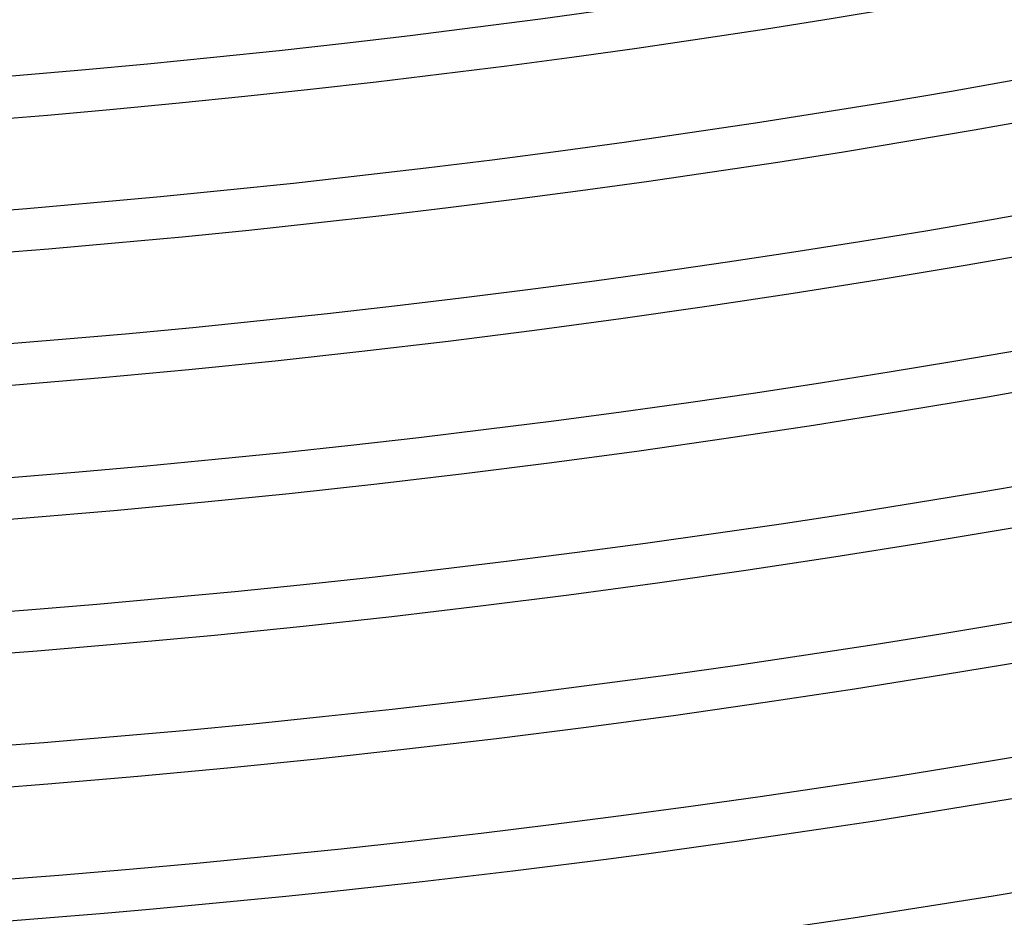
# Model space of a CAD drawing. Header units: millimetres. Extents: x -258 to 258, y -258 to 258.
# Tile 27 of 63: x 16 to 33, y -200 to -184. Entities that reach past the tile are written whole.
import ezdxf

# ---------------------------------------------------------------- set-up
doc = ezdxf.new("R2010")
doc.units = ezdxf.units.MM
doc.layers.add('HIDDEN', color=7, linetype='Continuous')
doc.layers.add('THICK', color=7, linetype='Continuous')

msp = doc.modelspace()

# ---------------------------------------------------------------- linework, layer by layer
at = {"layer": 'HIDDEN'}
for radius, start, end in [(187.875, 180.00002, 0), (185.5, 180.00002, 0), (190.25, 270.12246, 359.87756), (192.625, 270.17809, 359.82187), (195, 270.21723, 359.78273), (197.375, 270.24799, 359.75202), (199.75, 270.27326, 359.7267), (202.125, 270.29469, 359.70533), (204.5, 270.31308, 359.68694), (206.875, 270.32901, 359.67095), (209.25, 270.34299, 359.65703), (211.625, 270.35525, 359.64471)]:
    msp.add_arc((0, 0), radius, start, end, dxfattribs=at)
at = {"layer": 'THICK'}
for radius, start, end in [(207.625, 179.99998, 0), (205.25, 179.99998, 0), (202.875, 179.99998, 0), (200.5, 179.99998, 0), (198.125, 179.99998, 0), (195.75, 179.99998, 0), (193.375, 179.99998, 0), (191, 179.99998, 0), (188.625, 270.11026, 359.88976), (186.25, 270.17454, 359.82542), (211, 270.37485, 359.62517), (215, 270.53298, 359.46703)]:
    msp.add_arc((0, 0), radius, start, end, dxfattribs=at)

doc.saveas('drawing.dxf')
